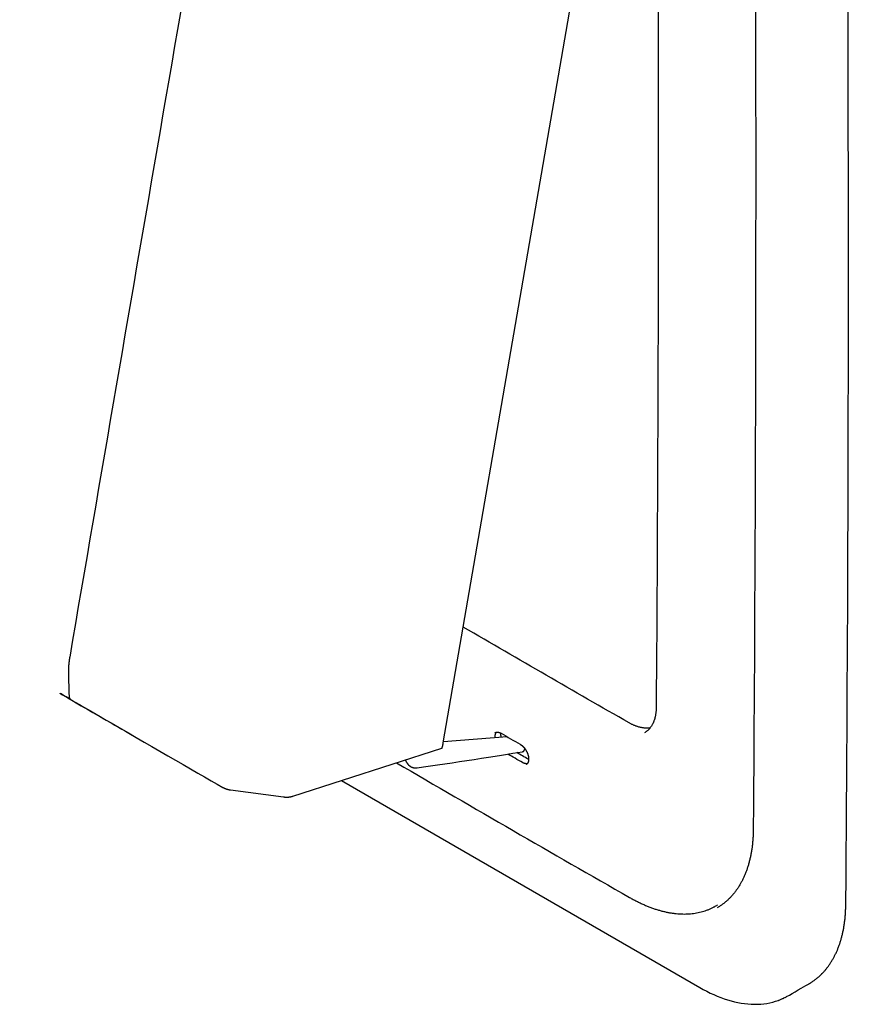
# Paper-space layout '_Isométrica' of a CAD drawing. Header units: millimetres. Extents: x -23 to 49, y -33 to 137.
# Tile 1 of 2: x -23 to 49, y -33 to 52. Entities that reach past the tile are written whole.
import ezdxf

# ---------------------------------------------------------------- set-up
doc = ezdxf.new("R2010")
doc.units = ezdxf.units.MM

psp = doc.layouts.new('_Isométrica')

# ---------------------------------------------------------------- linework, layer by layer
at = {"color": 7, "linetype": 'Continuous', "lineweight": 25}
for p, q in [((19.125, -9.922), (13.641, -10.363)), ((19.125, -9.922), (13.641, -10.363)), ((18.096, -9.578), (18.096, -9.578))]:
    psp.add_line(p, q, dxfattribs=at)
at = {"color": 7, "linetype": 'Continuous', "lineweight": 25, "flags": 128}
for points in [[(-4.766, -14.5), (-4.741, -14.503), (-0.153, -15.115), (-0.107, -15.121), (-0.081, -15.124), (-0.056, -15.126), (-0.03, -15.128), (-0.004, -15.129), (0.021, -15.131), (0.047, -15.132), (0.072, -15.132), (0.097, -15.133), (0.122, -15.132), (0.147, -15.132), (0.172, -15.131), (0.197, -15.13), (0.221, -15.129), (0.246, -15.127), (0.27, -15.125), (0.293, -15.123), (0.317, -15.121), (0.34, -15.118), (0.364, -15.115), (0.386, -15.112), (0.409, -15.108), (0.431, -15.104), (0.453, -15.1), (0.474, -15.096), (0.475, -15.096), (0.496, -15.091), (0.517, -15.086), (0.537, -15.081), (0.558, -15.076), (0.577, -15.071), (0.597, -15.065), (0.616, -15.059), (0.625, -15.057), (0.636, -15.053), (13.494, -10.921), (13.497, -10.92), (13.501, -10.918), (13.504, -10.915), (13.507, -10.911), (13.511, -10.906), (13.514, -10.901), (13.518, -10.894), (13.521, -10.887), (13.523, -10.883), (13.525, -10.878), (13.527, -10.874), (13.529, -10.869), (13.531, -10.864), (13.533, -10.859), (13.535, -10.853), (13.537, -10.848), (13.539, -10.842), (13.541, -10.836), (13.543, -10.83), (13.545, -10.823), (13.547, -10.816), (13.549, -10.81), (13.551, -10.802), (13.553, -10.795), (13.555, -10.788), (13.558, -10.78), (13.56, -10.772), (13.562, -10.764), (13.564, -10.756), (13.566, -10.747), (13.568, -10.739), (13.57, -10.73), (13.573, -10.721), (13.575, -10.711), (13.577, -10.702), (13.579, -10.692), (13.581, -10.682), (13.584, -10.673), (13.586, -10.662), (13.588, -10.652), (13.59, -10.642), (13.592, -10.631), (13.595, -10.62), (13.597, -10.609), (13.599, -10.598), (13.601, -10.586), (13.604, -10.575), (13.606, -10.563), (13.608, -10.552), (13.61, -10.54), (13.613, -10.527), (13.615, -10.515), (13.617, -10.503), (13.619, -10.49), (13.622, -10.478), (13.624, -10.465), (29.538, 81.63)], [(4.841, -13.702), (35.737, -31.538), (36.039, -31.707), (36.042, -31.709), (36.344, -31.868), (36.645, -32.017), (36.648, -32.018), (36.948, -32.157), (36.952, -32.159), (37.251, -32.287), (37.55, -32.404), (37.553, -32.406), (37.85, -32.513), (37.854, -32.514), (38.149, -32.61), (38.442, -32.696), (38.446, -32.697), (38.737, -32.771), (38.741, -32.772), (39.03, -32.836), (39.034, -32.837), (39.321, -32.889), (39.325, -32.89), (39.608, -32.931), (39.612, -32.932), (39.893, -32.962), (39.897, -32.963), (40.174, -32.982), (40.178, -32.982), (40.452, -32.99), (40.456, -32.99), (40.726, -32.987), (40.73, -32.987), (40.996, -32.973), (41.001, -32.973), (41.262, -32.947), (41.267, -32.947), (41.523, -32.911), (41.528, -32.91), (41.533, -32.909), (41.785, -32.861), (41.79, -32.86), (42.037, -32.802), (42.042, -32.801), (42.284, -32.731), (42.289, -32.73), (42.289, -32.73)]]:
    psp.add_lwpolyline(points, dxfattribs=at)
at = {"color": 7, "linetype": 'Continuous', "lineweight": 25}
for points, knots in [([(1.738, 127.278), (1.812, 127.317), (1.959, 127.394), (2.187, 127.497), (2.42, 127.589), (2.659, 127.67), (2.903, 127.74), (3.152, 127.799), (3.406, 127.847), (3.665, 127.884), (3.928, 127.909), (4.196, 127.924), (4.468, 127.927), (4.743, 127.918), (5.023, 127.899), (5.305, 127.868), (5.591, 127.826), (5.88, 127.773), (6.171, 127.709), (6.465, 127.634), (6.761, 127.548), (7.059, 127.45), (7.359, 127.342), (7.66, 127.224), (7.962, 127.094), (8.266, 126.954), (8.57, 126.804), (8.875, 126.643), (15.914, 122.647), (22.952, 118.584), (29.991, 114.453), (30.295, 114.262), (30.599, 114.061), (30.903, 113.851), (31.205, 113.631), (31.507, 113.402), (31.806, 113.164), (32.104, 112.917), (32.4, 112.662), (32.694, 112.398), (32.986, 112.125), (33.274, 111.845), (33.56, 111.557), (33.843, 111.262), (34.122, 110.959), (34.397, 110.649), (34.669, 110.332), (34.937, 110.009), (35.2, 109.679), (35.459, 109.343), (35.713, 109.002), (35.962, 108.655), (36.207, 108.303), (36.445, 107.946), (36.679, 107.585), (36.906, 107.219), (37.128, 106.849), (37.344, 106.476), (37.553, 106.099), (37.756, 105.719), (37.953, 105.336), (38.142, 104.951), (38.325, 104.563), (38.501, 104.174), (38.669, 103.783), (38.83, 103.391), (38.984, 102.998), (39.13, 102.605), (39.269, 102.211), (39.399, 101.818), (39.522, 101.424), (39.637, 101.032), (39.743, 100.64), (39.842, 100.25), (39.932, 99.862), (40.014, 99.475), (40.087, 99.091), (40.152, 98.709), (40.208, 98.331), (40.256, 97.955), (40.295, 97.584), (40.325, 97.216), (40.347, 96.852), (40.36, 96.492), (40.633, 58.129), (40.639, 19.923), (40.36, -18.126), (40.346, -18.476), (40.324, -18.821), (40.292, -19.16), (40.252, -19.492), (40.202, -19.817), (40.144, -20.136), (40.077, -20.447), (40.001, -20.751), (39.916, -21.047), (39.822, -21.336), (39.72, -21.616), (39.61, -21.887), (39.491, -22.15), (39.364, -22.404), (39.229, -22.648), (39.085, -22.884), (38.934, -23.11), (38.775, -23.326), (38.608, -23.532), (38.433, -23.728), (38.251, -23.914), (38.062, -24.089), (37.866, -24.254), (37.663, -24.408), (37.453, -24.552), (37.308, -24.639), (37.236, -24.682)], [0, 0, 0, 0, 0.001999, 0.0039981, 0.0059972, 0.0079962, 0.0099953, 0.0119944, 0.0139934, 0.0159925, 0.0179916, 0.0199907, 0.0219897, 0.0239888, 0.0259879, 0.0279869, 0.029986, 0.031985, 0.0339841, 0.0359832, 0.0379822, 0.0399813, 0.0419804, 0.0439795, 0.0459785, 0.0479776, 0.0499766, 0.0519757, 0.0539748, 0.1884078, 0.1904069, 0.192406, 0.194405, 0.1964041, 0.1984031, 0.2004022, 0.2024013, 0.2044004, 0.2063994, 0.2083985, 0.2103976, 0.2123966, 0.2143957, 0.2163947, 0.2183938, 0.2203929, 0.222392, 0.224391, 0.2263901, 0.2283891, 0.2303882, 0.2323873, 0.2343864, 0.2363854, 0.2383845, 0.2403836, 0.2423826, 0.2443817, 0.2463808, 0.2483798, 0.2503789, 0.2523779, 0.254377, 0.2563761, 0.2583751, 0.2603743, 0.2623733, 0.2643724, 0.2663714, 0.2683705, 0.2703696, 0.2723686, 0.2743677, 0.2763668, 0.2783659, 0.2803649, 0.2823639, 0.2843631, 0.2863621, 0.2883612, 0.2903602, 0.2923593, 0.2943583, 0.2963574, 0.2983565, 0.9450257, 0.9470618, 0.9490979, 0.951134, 0.9531701, 0.9552061, 0.9572422, 0.9592783, 0.9613144, 0.9633505, 0.9653866, 0.9674227, 0.9694588, 0.9714948, 0.9735309, 0.975567, 0.9776031, 0.9796392, 0.9816752, 0.9837113, 0.9857474, 0.9877835, 0.9898195, 0.9918557, 0.9938917, 0.9959278, 0.9979639, 1, 1, 1, 1]), ([(7.91, 112.131), (7.933, 112.144), (7.98, 112.168), (8.053, 112.201), (8.127, 112.23), (8.203, 112.256), (8.28, 112.278), (8.36, 112.297), (8.44, 112.312), (8.523, 112.324), (8.606, 112.332), (8.691, 112.337), (8.778, 112.338), (8.865, 112.335), (8.954, 112.329), (9.044, 112.319), (9.135, 112.306), (9.227, 112.289), (9.319, 112.268), (9.413, 112.245), (9.507, 112.217), (9.601, 112.186), (9.697, 112.152), (9.792, 112.114), (9.889, 112.073), (9.985, 112.028), (10.082, 111.981), (10.179, 111.93), (16.348, 108.427), (22.517, 104.866), (28.687, 101.245), (28.783, 101.184), (28.88, 101.121), (28.977, 101.054), (29.073, 100.984), (29.168, 100.911), (29.264, 100.835), (29.359, 100.757), (29.453, 100.676), (29.546, 100.592), (29.639, 100.505), (29.73, 100.416), (29.821, 100.325), (29.911, 100.231), (30, 100.134), (30.087, 100.036), (30.174, 99.935), (30.259, 99.832), (30.343, 99.728), (30.425, 99.621), (30.506, 99.512), (30.585, 99.402), (30.663, 99.29), (30.738, 99.177), (30.813, 99.062), (30.885, 98.946), (30.955, 98.828), (31.024, 98.709), (31.091, 98.59), (31.155, 98.469), (31.218, 98.347), (31.278, 98.225), (31.336, 98.101), (31.392, 97.978), (31.445, 97.853), (31.497, 97.729), (31.545, 97.604), (31.592, 97.479), (31.636, 97.354), (31.677, 97.229), (31.716, 97.104), (31.753, 96.979), (31.787, 96.854), (31.818, 96.73), (31.847, 96.607), (31.873, 96.484), (31.896, 96.362), (31.917, 96.241), (31.935, 96.12), (31.95, 96.001), (31.962, 95.883), (31.972, 95.766), (31.979, 95.65), (31.983, 95.536), (32.229, 61.05), (32.235, 26.707), (31.983, -7.493), (31.978, -7.604), (31.971, -7.714), (31.961, -7.821), (31.948, -7.927), (31.933, -8.03), (31.914, -8.132), (31.893, -8.231), (31.869, -8.327), (31.842, -8.421), (31.812, -8.513), (31.78, -8.602), (31.744, -8.688), (31.707, -8.772), (31.666, -8.852), (31.623, -8.93), (31.578, -9.005), (31.529, -9.077), (31.479, -9.146), (31.426, -9.211), (31.37, -9.273), (31.313, -9.332), (31.252, -9.388), (31.19, -9.441), (31.125, -9.49), (31.059, -9.535), (31.013, -9.563), (30.99, -9.577)], [0, 0, 0, 0, 0.000822, 0.001644, 0.002465, 0.003287, 0.004109, 0.004931, 0.005753, 0.006574, 0.007396, 0.008218, 0.00904, 0.009861, 0.010683, 0.011505, 0.012327, 0.013149, 0.01397, 0.014792, 0.015614, 0.016436, 0.017258, 0.018079, 0.018901, 0.019723, 0.020545, 0.021367, 0.022188, 0.177454, 0.178276, 0.179098, 0.17992, 0.180741, 0.181563, 0.182385, 0.183207, 0.184029, 0.18485, 0.185672, 0.186494, 0.187316, 0.188137, 0.188959, 0.189781, 0.190603, 0.191425, 0.192246, 0.193068, 0.19389, 0.194712, 0.195534, 0.196355, 0.197177, 0.197999, 0.198821, 0.199642, 0.200464, 0.201286, 0.202108, 0.20293, 0.203751, 0.204573, 0.205395, 0.206217, 0.207039, 0.20786, 0.208682, 0.209504, 0.210326, 0.211148, 0.211969, 0.212791, 0.213613, 0.214435, 0.215256, 0.216078, 0.2169, 0.217722, 0.218544, 0.219365, 0.220187, 0.221009, 0.221831, 0.222653, 0.977401, 0.978238, 0.979075, 0.979912, 0.980749, 0.981586, 0.982423, 0.98326, 0.984097, 0.984934, 0.985771, 0.986608, 0.987445, 0.988282, 0.989119, 0.989956, 0.990793, 0.99163, 0.992467, 0.993304, 0.994141, 0.994978, 0.995815, 0.996652, 0.997489, 0.998326, 0.999163, 1, 1, 1, 1]), ([(42.53, -32.648), (42.532, -32.647), (42.642, -32.605), (42.66, -32.599), (42.877, -32.508), (42.892, -32.498), (43.001, -32.448), (43.108, -32.393), (43.124, -32.389), (43.85, -31.988), (44.821, -31.404), (45.183, -31.205), (45.386, -31.084), (45.397, -31.071), (45.498, -31.007), (45.596, -30.936), (45.612, -30.929), (45.8, -30.787), (45.813, -30.774), (45.996, -30.626), (46.015, -30.609), (46.185, -30.448), (46.203, -30.433), (46.367, -30.267), (46.384, -30.247), (46.541, -30.076), (46.557, -30.05), (46.634, -29.961), (46.706, -29.869), (46.731, -29.844), (46.866, -29.659), (46.89, -29.628), (47.018, -29.44), (47.041, -29.403), (47.161, -29.212), (47.185, -29.168), (47.297, -28.975), (47.322, -28.924), (47.424, -28.729), (47.449, -28.671), (47.544, -28.475), (47.569, -28.41), (47.655, -28.212), (47.681, -28.14), (47.758, -27.942), (47.785, -27.862), (47.852, -27.664), (47.88, -27.576), (47.938, -27.378), (47.966, -27.282), (48.016, -27.085), (48.066, -26.89), (48.109, -26.674), (48.149, -26.484), (48.17, -26.359), (48.201, -26.171), (48.222, -26.036), (48.244, -25.851), (48.274, -25.623), (48.296, -25.376), (48.309, -25.198), (48.326, -24.955), (48.335, -24.692), (48.339, -24.523), (48.731, 21.539), (48.537, 59.426), (48.339, 98.555), (48.328, 98.853), (48.32, 99.008), (48.303, 99.309), (48.283, 99.54), (48.272, 99.656)], [0, 0, 0, 0, 0.000035, 0.002588, 0.002623, 0.005176, 0.005211, 0.005246, 0.007799, 0.007834, 0.023333, 0.025887, 0.025921, 0.028475, 0.02851, 0.028544, 0.031098, 0.031133, 0.033686, 0.033721, 0.036274, 0.036309, 0.038862, 0.038897, 0.041449, 0.041484, 0.044037, 0.044071, 0.044106, 0.046658, 0.046693, 0.049244, 0.049279, 0.05183, 0.051865, 0.054416, 0.05445, 0.057001, 0.057036, 0.059586, 0.05962, 0.06217, 0.062205, 0.064754, 0.064788, 0.067337, 0.067372, 0.06992, 0.069954, 0.072502, 0.072536, 0.075083, 0.07763, 0.077665, 0.080211, 0.080246, 0.082792, 0.082826, 0.085371, 0.087917, 0.087951, 0.090496, 0.09304, 0.093075, 0.095618, 0.989794, 0.992337, 0.994881, 0.994915, 0.997457, 1, 1, 1, 1]), ([(-0.747, 91.762), (-0.748, 91.762), (-0.779, 91.751), (-0.804, 91.74), (-0.865, 91.716), (-0.889, 91.704), (-0.93, 91.686), (-0.94, 91.681), (-0.981, 91.661), (-1.007, 91.648), (-1.066, 91.617), (-1.092, 91.603), (-1.149, 91.57), (-1.174, 91.554), (-1.23, 91.52), (-1.255, 91.502), (-1.309, 91.467), (-1.335, 91.448), (-1.386, 91.41), (-1.412, 91.39), (-1.461, 91.351), (-1.488, 91.329), (-1.535, 91.288), (-1.562, 91.265), (-1.606, 91.223), (-1.63, 91.2), (-1.675, 91.158), (-1.701, 91.13), (-1.743, 91.087), (-1.769, 91.058), (-1.809, 91.013), (-1.849, 90.966), (-1.89, 90.916), (-1.923, 90.874), (-1.951, 90.838), (-1.985, 90.79), (-2.011, 90.755), (-2.044, 90.708), (-2.071, 90.668), (-2.101, 90.62), (-2.141, 90.557), (-2.181, 90.489), (-2.207, 90.441), (-2.245, 90.374), (-2.281, 90.301), (-2.304, 90.255), (-2.339, 90.182), (-2.373, 90.105), (-2.392, 90.06), (-2.414, 90.006), (-2.433, 89.961), (-2.463, 89.882), (-2.492, 89.798), (-2.506, 89.758), (-2.533, 89.675), (-2.559, 89.591), (-2.586, 89.492), (-2.597, 89.451), (-2.62, 89.361), (-2.642, 89.266), (-2.65, 89.227), (-2.669, 89.133), (-7.73, 60.256), (-13.307, 27.818), (-18.603, -3.074), (-18.605, -3.089), (-18.608, -3.105), (-18.61, -3.119), (-18.612, -3.127), (-18.612, -3.13)], [0, 0, 0, 0, 0.000039, 0.001242, 0.001281, 0.002485, 0.002526, 0.002955, 0.002996, 0.004232, 0.004274, 0.005503, 0.005545, 0.006767, 0.006811, 0.008027, 0.008071, 0.009282, 0.009327, 0.010534, 0.01058, 0.011783, 0.01183, 0.013031, 0.013077, 0.014278, 0.014325, 0.015524, 0.015572, 0.016771, 0.016819, 0.018018, 0.018995, 0.019044, 0.020276, 0.020326, 0.021551, 0.021601, 0.022818, 0.022869, 0.02408, 0.025286, 0.025338, 0.026539, 0.027738, 0.02779, 0.028985, 0.03018, 0.030232, 0.031427, 0.031479, 0.032673, 0.033867, 0.03392, 0.034893, 0.0361, 0.037304, 0.037357, 0.038557, 0.039754, 0.039807, 0.041001, 0.041987, 0.999278, 0.999434, 0.99959, 0.999747, 0.999905, 1, 1, 1, 1]), ([(31.46, -9.168), (31.451, -9.169), (31.414, -9.175), (31.348, -9.182), (31.261, -9.188), (31.174, -9.19), (31.085, -9.188), (30.995, -9.183), (30.904, -9.174), (30.811, -9.161), (30.718, -9.145), (30.624, -9.125), (30.529, -9.101), (30.433, -9.074), (30.337, -9.043), (30.24, -9.008), (30.142, -8.97), (30.044, -8.928), (29.946, -8.883), (29.848, -8.835), (29.749, -8.783), (24.916, -6.04), (20.117, -3.246), (15.351, -0.472)], [0, 0, 0, 0, 0.002055, 0.008146, 0.014237, 0.020327, 0.026419, 0.032509, 0.038601, 0.044691, 0.050782, 0.056873, 0.062964, 0.069055, 0.075146, 0.081237, 0.087328, 0.093419, 0.09951, 0.1056, 0.111692, 0.117782, 1, 1, 1, 1]), ([(-18.621, -3.187), (-18.622, -3.193), (-18.624, -3.204), (-18.626, -3.222), (-18.629, -3.24), (-18.631, -3.258), (-18.634, -3.276), (-18.637, -3.295), (-18.639, -3.314), (-18.642, -3.333), (-18.644, -3.353), (-18.647, -3.373), (-18.65, -3.394), (-18.652, -3.415), (-18.655, -3.436), (-18.657, -3.458), (-18.66, -3.481), (-18.663, -3.503), (-18.665, -3.527), (-18.668, -3.55), (-18.67, -3.575), (-18.673, -3.595), (-18.674, -3.612), (-18.675, -3.624), (-18.677, -3.637), (-18.678, -3.65), (-18.679, -3.663), (-18.681, -3.676), (-18.682, -3.689), (-18.683, -3.702), (-18.684, -3.71), (-18.684, -3.714)], [0, 0, 0, 0, 0.032248, 0.064853, 0.097867, 0.131341, 0.165309, 0.19983, 0.234943, 0.270702, 0.307155, 0.344357, 0.382378, 0.421262, 0.461055, 0.501828, 0.543658, 0.58657, 0.630659, 0.675982, 0.722608, 0.770591, 0.795014, 0.819766, 0.844908, 0.870407, 0.896317, 0.922605, 0.949285, 0.97638, 1, 1, 1, 1]), ([(-18.616, -3.154), (-18.616, -3.154), (-18.615, -3.149), (-18.619, -3.176), (-18.62, -3.182), (-18.621, -3.189), (-18.621, -3.19)], [0, 0, 0, 0, 0.000287, 0.446045, 0.903607, 1, 1, 1, 1]), ([(-18.611, -3.122), (-18.612, -3.127), (-18.613, -3.138), (-18.615, -3.151), (-18.617, -3.16), (-18.617, -3.164)], [0, 0, 0, 0, 0.373076, 0.754847, 1, 1, 1, 1]), ([(-18.531, -6.705), (-18.531, -6.705), (-22.912, -4.176), (-10.294, -11.491), (-5.376, -14.299), (-5.357, -14.309), (-5.356, -14.31), (-5.339, -14.319), (-5.329, -14.324), (-5.326, -14.326)], [0, 0, 0, 0, 0.000001, 0.995504, 0.996645, 0.997801, 0.99804, 0.999209, 1, 1, 1, 1]), ([(-18.684, -3.715), (-18.685, -3.72), (-18.685, -3.729), (-18.687, -3.743), (-18.688, -3.756), (-18.689, -3.77), (-18.69, -3.784), (-18.691, -3.798), (-18.692, -3.812), (-18.694, -3.826), (-18.695, -3.84), (-18.696, -3.855), (-18.697, -3.869), (-18.698, -3.883), (-18.699, -3.898), (-18.7, -3.912), (-18.701, -3.927), (-18.702, -3.941), (-18.703, -3.956), (-18.703, -3.97), (-18.704, -3.985), (-18.705, -3.999), (-18.706, -4.014), (-18.707, -4.028), (-18.707, -4.043), (-18.708, -4.057), (-18.709, -4.072), (-18.709, -4.086), (-18.71, -4.1), (-18.71, -4.114), (-18.711, -4.128), (-18.711, -4.142), (-18.711, -4.155), (-18.712, -4.169), (-18.712, -4.182), (-18.712, -4.195), (-18.712, -4.209), (-18.713, -4.22), (-18.713, -4.24), (-18.713, -4.25), (-18.713, -4.263), (-18.713, -4.275), (-18.712, -4.286), (-18.712, -4.298), (-18.695, -5.018), (-18.664, -6.102), (-18.657, -6.382), (-18.656, -6.407), (-18.656, -6.408), (-18.655, -6.421), (-18.655, -6.421), (-18.654, -6.44), (-18.654, -6.439), (-18.653, -6.452), (-18.653, -6.451), (-18.652, -6.469), (-18.652, -6.47), (-18.652, -6.47), (-18.65, -6.489), (-18.65, -6.489), (-18.65, -6.488), (-18.647, -6.507), (-18.648, -6.501), (-18.645, -6.521), (-18.646, -6.514), (-18.643, -6.534), (-18.645, -6.523), (-18.641, -6.544), (-18.643, -6.532), (-18.639, -6.553), (-18.641, -6.541), (-18.636, -6.561), (-18.639, -6.55), (-18.634, -6.569), (-18.636, -6.562), (-18.63, -6.581), (-18.634, -6.57), (-18.63, -6.581), (-18.626, -6.592), (-18.63, -6.582), (-18.626, -6.592), (-18.621, -6.603), (-18.626, -6.592), (-18.621, -6.603), (-18.619, -6.607), (-18.614, -6.618), (-18.62, -6.607), (-18.614, -6.617), (-18.609, -6.627), (-18.613, -6.62), (-18.607, -6.63), (-18.605, -6.634), (-18.598, -6.644), (-18.603, -6.637), (-18.596, -6.646), (-18.594, -6.65), (-18.591, -6.653), (-18.583, -6.662), (-18.592, -6.651), (-18.585, -6.661), (-18.582, -6.664), (-18.579, -6.667), (-18.576, -6.67), (-18.567, -6.678), (-18.574, -6.672), (-18.566, -6.68), (-18.563, -6.682), (-18.559, -6.685), (-18.556, -6.688), (-18.547, -6.695), (-18.554, -6.689), (-18.545, -6.696), (-18.542, -6.698), (-18.538, -6.701), (-18.534, -6.703), (-16.369, -7.965), (-14.786, -8.873), (-13.203, -9.781)], [0, 0, 0, 0, 0.001101, 0.00222, 0.003356, 0.00451, 0.00568, 0.006868, 0.008075, 0.0093, 0.010543, 0.011804, 0.013085, 0.014383, 0.0157, 0.017037, 0.018392, 0.019765, 0.021157, 0.022567, 0.023995, 0.025442, 0.026907, 0.028389, 0.029887, 0.031404, 0.032935, 0.034483, 0.036047, 0.037625, 0.039217, 0.040822, 0.042442, 0.044073, 0.045714, 0.047367, 0.049029, 0.0507, 0.052431, 0.054123, 0.05582, 0.057522, 0.059228, 0.060937, 0.062647, 0.396736, 0.399832, 0.400244, 0.401958, 0.403669, 0.405376, 0.405776, 0.407483, 0.409185, 0.410879, 0.411268, 0.41296, 0.414642, 0.415023, 0.416701, 0.418369, 0.418742, 0.420404, 0.422086, 0.423726, 0.424089, 0.42572, 0.426079, 0.4277, 0.428055, 0.429666, 0.430018, 0.431618, 0.431966, 0.43358, 0.433925, 0.435505, 0.435846, 0.436187, 0.437759, 0.438097, 0.438436, 0.439998, 0.440332, 0.440667, 0.441002, 0.442559, 0.442891, 0.443222, 0.444785, 0.445113, 0.445441, 0.445769, 0.447327, 0.447651, 0.447975, 0.448301, 0.448625, 0.450167, 0.450488, 0.45081, 0.451131, 0.451453, 0.451775, 0.45332, 0.453638, 0.453957, 0.454275, 0.454594, 0.454912, 0.45645, 0.456766, 0.457081, 0.457396, 0.457711, 0.458027, 1, 1, 1, 1]), ([(-18.683, -3.7), (-18.683, -3.706), (-18.684, -3.712), (-18.684, -3.715), (-18.684, -3.715)], [0, 0, 0, 0, 0.796067, 1, 1, 1, 1]), ([(18.094, -10.005), (18.094, -9.998), (18.093, -9.982), (18.092, -9.959), (18.092, -9.934), (18.092, -9.909), (18.093, -9.885), (18.095, -9.861), (18.097, -9.838), (18.1, -9.815), (18.103, -9.792), (18.107, -9.77), (18.112, -9.748), (18.117, -9.727), (18.123, -9.707), (18.129, -9.687), (18.136, -9.668), (18.144, -9.649), (18.152, -9.631), (18.161, -9.613), (18.17, -9.596), (18.18, -9.58), (18.191, -9.564), (18.202, -9.549), (18.209, -9.54), (18.213, -9.535)], [0, 0, 0, 0, 0.034897, 0.078815, 0.122729, 0.166643, 0.210556, 0.254477, 0.298383, 0.342304, 0.386213, 0.430128, 0.474043, 0.517954, 0.561871, 0.605774, 0.649699, 0.693614, 0.737517, 0.781435, 0.825352, 0.86927, 0.913182, 0.95709, 1, 1, 1, 1]), ([(18.096, -9.578), (18.101, -9.575), (18.112, -9.569), (18.127, -9.562), (18.144, -9.555), (18.16, -9.549), (18.177, -9.543), (18.195, -9.539), (18.213, -9.535), (18.231, -9.532), (18.249, -9.53), (18.268, -9.529), (18.287, -9.529), (18.306, -9.529), (18.326, -9.53), (18.346, -9.532), (18.366, -9.535), (18.386, -9.538), (18.407, -9.543), (18.427, -9.548), (18.448, -9.554), (18.469, -9.561), (18.49, -9.568), (18.512, -9.577), (18.533, -9.586), (18.554, -9.595), (18.576, -9.606), (18.597, -9.617), (19.154, -9.933), (19.711, -10.255), (20.268, -10.582), (20.289, -10.595), (20.311, -10.609), (20.332, -10.624), (20.354, -10.64), (20.375, -10.656), (20.396, -10.673), (20.417, -10.69), (20.438, -10.708), (20.458, -10.727), (20.479, -10.746), (20.499, -10.766), (20.519, -10.787), (20.539, -10.808), (20.559, -10.829), (20.578, -10.851), (20.597, -10.874), (20.616, -10.897), (20.634, -10.92), (20.653, -10.944), (20.67, -10.968), (20.688, -10.993), (20.705, -11.018), (20.722, -11.043), (20.738, -11.069), (20.754, -11.094), (20.769, -11.121), (20.784, -11.147), (20.799, -11.174), (20.813, -11.201), (20.826, -11.228), (20.839, -11.255), (20.852, -11.282), (20.864, -11.31), (20.876, -11.338), (20.887, -11.365), (20.897, -11.393), (20.907, -11.421), (20.916, -11.449), (20.925, -11.476), (20.933, -11.504), (20.941, -11.532), (20.948, -11.559), (20.955, -11.586), (20.96, -11.614), (20.966, -11.641), (20.97, -11.668), (20.974, -11.695), (20.978, -11.721), (20.981, -11.747), (20.983, -11.773), (20.984, -11.799), (20.985, -11.824), (20.986, -11.849), (20.985, -11.874), (20.984, -11.898), (20.983, -11.922), (20.981, -11.945), (20.978, -11.968), (20.974, -11.991), (20.97, -12.013), (20.966, -12.035), (20.96, -12.056), (20.955, -12.076), (20.948, -12.096), (20.941, -12.115), (20.933, -12.134), (20.925, -12.152), (20.916, -12.17), (20.907, -12.187), (20.897, -12.203), (20.887, -12.219), (20.876, -12.234), (20.864, -12.248), (20.852, -12.262), (20.839, -12.274), (20.826, -12.287), (20.813, -12.298), (20.799, -12.309), (20.784, -12.319), (20.774, -12.325), (20.769, -12.328)], [0, 0, 0, 0, 0.005443, 0.010887, 0.01633, 0.021773, 0.027217, 0.03266, 0.038104, 0.043546, 0.048991, 0.054434, 0.059877, 0.06532, 0.070764, 0.076207, 0.081651, 0.087094, 0.092537, 0.09798, 0.103423, 0.108867, 0.11431, 0.119754, 0.125197, 0.13064, 0.136084, 0.141527, 0.14697, 0.559091, 0.564535, 0.569978, 0.575421, 0.580864, 0.586308, 0.591751, 0.597195, 0.602639, 0.608081, 0.613525, 0.618968, 0.624411, 0.629855, 0.635298, 0.640741, 0.646185, 0.651627, 0.657072, 0.662516, 0.667958, 0.673401, 0.678845, 0.684289, 0.689732, 0.695174, 0.700618, 0.706062, 0.711505, 0.716948, 0.722392, 0.727834, 0.733278, 0.738721, 0.744165, 0.749608, 0.755051, 0.760494, 0.765938, 0.771381, 0.776825, 0.782267, 0.787711, 0.793155, 0.798597, 0.804041, 0.809484, 0.814927, 0.820371, 0.825814, 0.831258, 0.8367, 0.842144, 0.847588, 0.853031, 0.858474, 0.863918, 0.86936, 0.874805, 0.880247, 0.885691, 0.891135, 0.896577, 0.902021, 0.907465, 0.912907, 0.918351, 0.923794, 0.929238, 0.934681, 0.940124, 0.945567, 0.95101, 0.956454, 0.961898, 0.967341, 0.972784, 0.978227, 0.98367, 0.989115, 0.994558, 1, 1, 1, 1]), ([(18.63, -9.961), (18.628, -9.954), (18.624, -9.937), (18.618, -9.911), (18.612, -9.883), (18.607, -9.856), (18.602, -9.829), (18.598, -9.803), (18.595, -9.776), (18.592, -9.75), (18.59, -9.724), (18.588, -9.698), (18.587, -9.673), (18.587, -9.648), (18.587, -9.628), (18.587, -9.616), (18.588, -9.612)], [0, 0, 0, 0, 0.063404, 0.138575, 0.213762, 0.288946, 0.364118, 0.439301, 0.514491, 0.589656, 0.66485, 0.740014, 0.815202, 0.890382, 0.965563, 1, 1, 1, 1]), ([(10.352, -11.931), (10.352, -11.932), (10.355, -11.94), (10.352, -11.932), (10.362, -11.957), (10.36, -11.952), (10.37, -11.976), (10.368, -11.97), (10.379, -11.995), (10.376, -11.988), (10.388, -12.013), (10.384, -12.006), (10.397, -12.032), (10.393, -12.025), (10.401, -12.04), (10.41, -12.057), (10.417, -12.071), (10.426, -12.088), (10.435, -12.104), (10.445, -12.12), (10.454, -12.136), (10.464, -12.151), (10.475, -12.169), (10.483, -12.18), (10.495, -12.197), (10.505, -12.212), (10.514, -12.225), (10.529, -12.244), (10.525, -12.238), (10.538, -12.255), (10.547, -12.266), (10.558, -12.279), (10.568, -12.291), (10.579, -12.304), (10.59, -12.316), (10.6, -12.327), (10.608, -12.335), (10.614, -12.341), (10.621, -12.348), (10.627, -12.354), (10.634, -12.361), (10.639, -12.366), (10.646, -12.372), (10.653, -12.379), (10.66, -12.385), (10.667, -12.391), (10.674, -12.398), (10.681, -12.404), (10.686, -12.408), (10.694, -12.414), (10.696, -12.416), (10.707, -12.425), (10.723, -12.438), (10.734, -12.445), (10.737, -12.448), (10.744, -12.453), (10.75, -12.457), (10.76, -12.464), (10.766, -12.468), (10.772, -12.472), (10.776, -12.475), (10.783, -12.479), (10.788, -12.482), (10.801, -12.49), (10.805, -12.493), (10.817, -12.5), (10.822, -12.503), (10.829, -12.507), (10.834, -12.51), (10.84, -12.513), (10.847, -12.516), (10.851, -12.519), (10.866, -12.526), (10.869, -12.528), (10.883, -12.535), (10.898, -12.541), (10.901, -12.543), (10.915, -12.549), (10.929, -12.555), (10.933, -12.556), (10.943, -12.56), (10.946, -12.561), (10.961, -12.567), (10.976, -12.572), (10.978, -12.573), (10.99, -12.576), (10.992, -12.577), (11.004, -12.58), (11.005, -12.581), (11.022, -12.586), (11.035, -12.589), (11.048, -12.592), (11.064, -12.596), (11.065, -12.596), (11.078, -12.599), (11.079, -12.599), (11.092, -12.602), (11.093, -12.602), (11.104, -12.604), (11.118, -12.606), (11.131, -12.608), (11.145, -12.61), (11.159, -12.611), (11.173, -12.612), (11.184, -12.613), (11.184, -12.613), (11.199, -12.614), (11.198, -12.614), (11.21, -12.614), (11.223, -12.615), (11.238, -12.615), (11.251, -12.615), (11.264, -12.615), (11.275, -12.614), (11.288, -12.613), (11.301, -12.612), (11.311, -12.612), (11.325, -12.61), (11.336, -12.609), (11.35, -12.607), (11.348, -12.607), (14.267, -12.189), (18.584, -11.533), (20.426, -11.225), (20.43, -11.225), (20.434, -11.224), (20.438, -11.223), (20.443, -11.222), (20.447, -11.221), (20.453, -11.22), (20.459, -11.218), (20.463, -11.216), (20.468, -11.215), (20.471, -11.214), (20.476, -11.212), (20.48, -11.211), (20.485, -11.209), (20.491, -11.206), (20.495, -11.204), (20.499, -11.202), (20.503, -11.201), (20.508, -11.198), (20.512, -11.195), (20.518, -11.192), (20.522, -11.19), (20.527, -11.187), (20.531, -11.184), (20.535, -11.181), (20.54, -11.177), (20.546, -11.173), (20.551, -11.169), (20.556, -11.165), (20.56, -11.16), (20.565, -11.156), (20.57, -11.151), (20.573, -11.148), (20.577, -11.144), (20.58, -11.139), (20.584, -11.136), (20.588, -11.131), (20.592, -11.125), (20.596, -11.119), (20.6, -11.114), (20.603, -11.11), (20.606, -11.105), (20.609, -11.1), (20.612, -11.096), (20.615, -11.091), (20.617, -11.087), (20.619, -11.083), (20.621, -11.078), (20.625, -11.072), (20.628, -11.066), (20.63, -11.06), (20.633, -11.055), (20.635, -11.05), (20.637, -11.043), (20.64, -11.036), (20.643, -11.029), (20.645, -11.022), (20.648, -11.014), (20.65, -11.006), (20.652, -10.998), (20.653, -10.993), (20.655, -10.986), (20.656, -10.98), (20.658, -10.974), (20.659, -10.967), (20.66, -10.961), (20.661, -10.957), (20.661, -10.956)], [0, 0, 0, 0, 0.000297, 0.001971, 0.004296, 0.005965, 0.008278, 0.009941, 0.012243, 0.0139, 0.016191, 0.017843, 0.020124, 0.021769, 0.02404, 0.024976, 0.02658, 0.028175, 0.029762, 0.031364, 0.032952, 0.034527, 0.036093, 0.038172, 0.039754, 0.041332, 0.042908, 0.044483, 0.046018, 0.047425, 0.04883, 0.050229, 0.052097, 0.053527, 0.054965, 0.05682, 0.057603, 0.05838, 0.059149, 0.060628, 0.061404, 0.062175, 0.062942, 0.064391, 0.065168, 0.065942, 0.06737, 0.068157, 0.06893, 0.069707, 0.071085, 0.072556, 0.074278, 0.075765, 0.077105, 0.077862, 0.078623, 0.079952, 0.080736, 0.081528, 0.082836, 0.083653, 0.084482, 0.085791, 0.086562, 0.087828, 0.08863, 0.089895, 0.090715, 0.091536, 0.092787, 0.093711, 0.094991, 0.095902, 0.097167, 0.098428, 0.099336, 0.100584, 0.101828, 0.10274, 0.103927, 0.104902, 0.106156, 0.107404, 0.108374, 0.109532, 0.110505, 0.111656, 0.112632, 0.113858, 0.115081, 0.116301, 0.117519, 0.118522, 0.119634, 0.12065, 0.121756, 0.122787, 0.123886, 0.12511, 0.126339, 0.127579, 0.128827, 0.130051, 0.131117, 0.132202, 0.133262, 0.134346, 0.135399, 0.136616, 0.137832, 0.139258, 0.140293, 0.142379, 0.143403, 0.144426, 0.14655, 0.147563, 0.14888, 0.149887, 0.151144, 0.152145, 0.946709, 0.947413, 0.948024, 0.948404, 0.949396, 0.949712, 0.950387, 0.951379, 0.952375, 0.953084, 0.953371, 0.954367, 0.954769, 0.955362, 0.956357, 0.957352, 0.958141, 0.958347, 0.959343, 0.95983, 0.961044, 0.961521, 0.962747, 0.963217, 0.964094, 0.964921, 0.965443, 0.966633, 0.968158, 0.968357, 0.969522, 0.970887, 0.971319, 0.972257, 0.973004, 0.973628, 0.974688, 0.975002, 0.976373, 0.97775, 0.97806, 0.979125, 0.97975, 0.980499, 0.981443, 0.981873, 0.9829, 0.983139, 0.983928, 0.984841, 0.985983, 0.986548, 0.987359, 0.988263, 0.988735, 0.989988, 0.991287, 0.9915, 0.992889, 0.994277, 0.994641, 0.995668, 0.996319, 0.99706, 0.998, 0.998454, 0.999684, 1, 1, 1, 1]), ([(20.864, -12.248), (20.858, -12.249), (20.846, -12.251), (20.828, -12.253), (20.809, -12.254), (20.79, -12.254), (20.771, -12.254), (20.751, -12.253), (20.731, -12.251), (20.711, -12.248), (20.691, -12.245), (20.671, -12.24), (20.65, -12.235), (20.629, -12.229), (20.608, -12.222), (20.587, -12.215), (20.566, -12.206), (20.544, -12.197), (20.523, -12.188), (20.502, -12.177), (20.48, -12.166), (20.039, -11.916), (19.606, -11.663), (19.179, -11.415)], [0, 0, 0, 0, 0.012228, 0.024813, 0.037396, 0.049978, 0.062563, 0.075146, 0.087728, 0.100313, 0.112896, 0.125478, 0.138062, 0.150643, 0.163228, 0.175811, 0.188394, 0.200978, 0.21356, 0.226142, 0.238725, 0.25131, 1, 1, 1, 1]), ([(20.985, -11.885), (20.982, -11.883), (20.971, -11.878), (20.63, -11.683), (20.293, -11.487), (19.963, -11.296)], [0, 0, 0, 0, 0.009518, 0.030556, 1, 1, 1, 1]), ([(9.596, -12.174), (16.292, -16.072), (23.091, -20.029), (29.992, -23.945), (30.298, -24.106), (30.604, -24.257), (30.909, -24.397), (31.213, -24.526), (31.515, -24.645), (31.817, -24.752), (32.116, -24.848), (32.413, -24.933), (32.708, -25.007), (33, -25.069), (33.29, -25.12), (33.576, -25.159), (33.859, -25.187), (34.139, -25.204), (34.415, -25.209), (34.687, -25.202), (34.954, -25.184), (35.218, -25.155), (35.476, -25.114), (35.73, -25.062), (35.978, -24.998), (36.221, -24.923), (36.46, -24.836), (36.688, -24.74), (36.926, -24.625), (37.071, -24.547), (37.228, -24.456), (37.277, -24.427)], [0, 0, 0, 0, 0.704761, 0.715512, 0.726263, 0.737014, 0.747765, 0.758516, 0.769267, 0.780018, 0.790769, 0.80152, 0.812271, 0.823022, 0.833773, 0.844524, 0.855275, 0.866026, 0.876777, 0.887529, 0.89828, 0.909031, 0.919782, 0.930533, 0.941284, 0.952035, 0.962786, 0.973537, 0.984288, 0.995039, 1, 1, 1, 1]), ([(-5.337, -14.32), (-5.331, -14.323), (-5.319, -14.329), (-5.305, -14.336), (-5.297, -14.34), (-5.296, -14.341)], [0, 0, 0, 0, 0.448081, 0.901729, 1, 1, 1, 1]), ([(-5.299, -14.339), (-5.292, -14.342), (-5.28, -14.348), (-5.268, -14.353), (-5.263, -14.356)], [0, 0, 0, 0, 0.53776, 1, 1, 1, 1]), ([(-5.279, -14.349), (-5.272, -14.352), (-5.259, -14.358), (-5.242, -14.365), (-5.232, -14.37), (-5.228, -14.371)], [0, 0, 0, 0, 0.393059, 0.790444, 1, 1, 1, 1]), ([(-5.238, -14.367), (-5.231, -14.37), (-5.218, -14.376), (-5.203, -14.382), (-5.195, -14.385), (-5.194, -14.386)], [0, 0, 0, 0, 0.464245, 0.933457, 1, 1, 1, 1]), ([(-5.196, -14.385), (-5.189, -14.387), (-5.175, -14.393), (-5.161, -14.398), (-5.155, -14.401)], [0, 0, 0, 0, 0.51294, 1, 1, 1, 1]), ([(-5.174, -14.393), (-5.167, -14.396), (-5.153, -14.402), (-5.132, -14.409), (-5.119, -14.414), (-5.113, -14.416)], [0, 0, 0, 0, 0.353494, 0.710243, 1, 1, 1, 1]), ([(-5.13, -14.41), (-5.123, -14.412), (-5.108, -14.418), (-5.089, -14.424), (-5.077, -14.428), (-5.073, -14.429)], [0, 0, 0, 0, 0.393338, 0.789997, 1, 1, 1, 1]), ([(-5.085, -14.425), (-5.077, -14.428), (-5.062, -14.433), (-5.043, -14.439), (-5.032, -14.442), (-5.028, -14.443)], [0, 0, 0, 0, 0.404637, 0.812351, 1, 1, 1, 1]), ([(-5.038, -14.44), (-5.03, -14.442), (-5.015, -14.447), (-4.995, -14.452), (-4.984, -14.455), (-4.98, -14.456)], [0, 0, 0, 0, 0.401417, 0.805496, 1, 1, 1, 1]), ([(-4.99, -14.453), (-4.983, -14.456), (-4.967, -14.46), (-4.946, -14.465), (-4.933, -14.468), (-4.928, -14.469)], [0, 0, 0, 0, 0.38568, 0.773622, 1, 1, 1, 1]), ([(-4.942, -14.466), (-4.934, -14.468), (-4.918, -14.472), (-4.895, -14.477), (-4.88, -14.48), (-4.874, -14.481)], [0, 0, 0, 0, 0.359056, 0.719765, 1, 1, 1, 1]), ([(-4.892, -14.477), (-4.884, -14.479), (-4.868, -14.482), (-4.843, -14.487), (-4.826, -14.49), (-4.816, -14.492), (-4.816, -14.492)], [0, 0, 0, 0, 0.322681, 0.64655, 0.971359, 1, 1, 1, 1]), ([(-4.817, -14.492), (-4.809, -14.493), (-4.792, -14.496), (-4.769, -14.5), (-4.755, -14.502), (-4.749, -14.502)], [0, 0, 0, 0, 0.370052, 0.740668, 1, 1, 1, 1]), ([(42.289, -32.73), (42.352, -32.708), (42.417, -32.686), (42.529, -32.648), (42.53, -32.648)], [0, 0, 0, 0, 0.986606, 1, 1, 1, 1])]:
    psp.add_open_spline(points, degree=3, knots=knots, dxfattribs=at)

doc.saveas('drawing.dxf')
